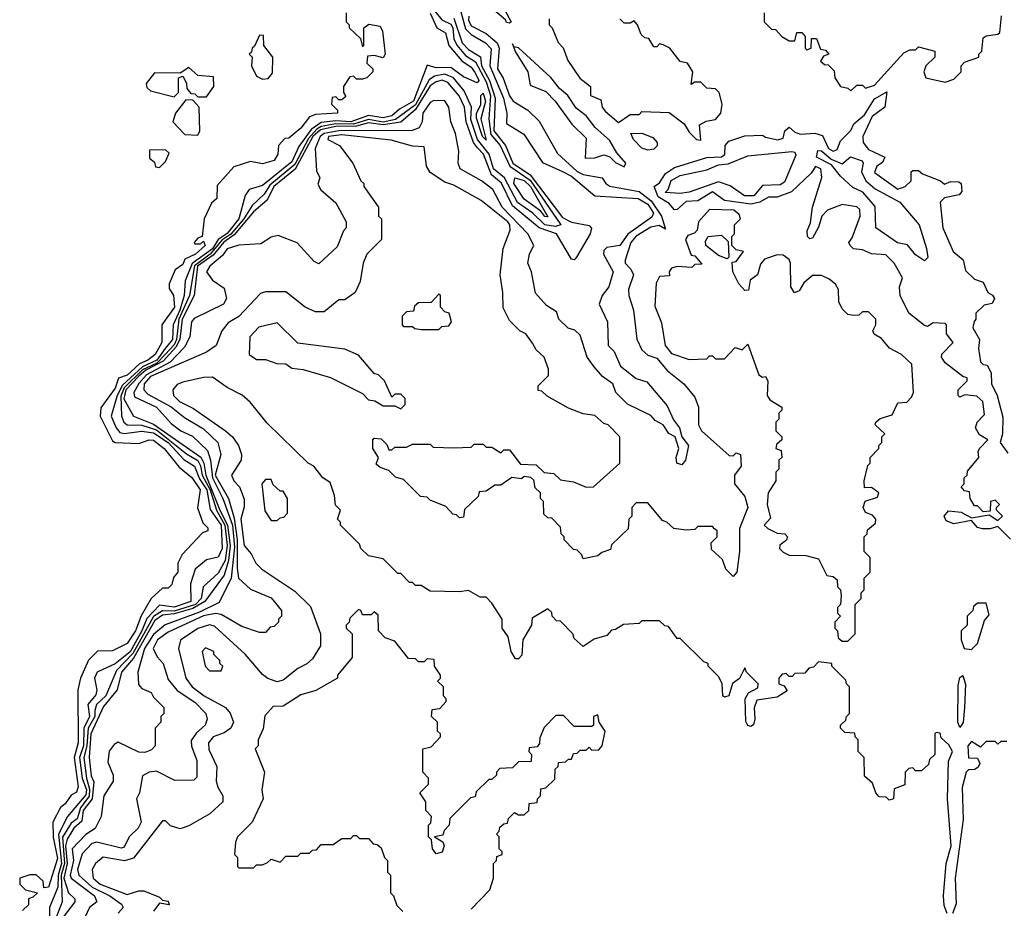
# Model space of a CAD drawing. Extents: x 2668140 to 2765664, y 823621 to 955240.
# Tile 54 of 256: x 2697990 to 2701336, y 861423 to 864442. Entities that reach past the tile are written whole.
import ezdxf

# ---------------------------------------------------------------- set-up
doc = ezdxf.new("R2010")
doc.units = 0

msp = doc.modelspace()

# ---------------------------------------------------------------- linework, layer by layer
at = {"layer": '0CON02XD'}
for points in [[(2699468.6, 864545), (2699505, 864411.4), (2699525, 864391.9), (2699573.7, 864363.7), (2699592.8, 864342.8), (2699587.9, 864285), (2699634.6, 864175), (2699646, 864125), (2699645, 864090), (2699703, 864053), (2699767, 863957), (2699835, 863926)], [(2699617.5, 864515), (2699660, 864435), (2699655, 864430), (2699645, 864432.5), (2699641.7, 864441.7), (2699528.3, 864538.3)], [(2699385, 864464.2), (2699408, 864415), (2699437, 864397), (2699448.6, 864355), (2699492.8, 864302.8), (2699525, 864280.8), (2699538, 864262), (2699550, 864235), (2699545, 864227.5), (2699497.9, 864247.9), (2699455, 864280), (2699405, 864278.8), (2699375, 864287.5), (2699328.2, 864165), (2699281.3, 864138.7), (2699254.4, 864115.6), (2699225, 864108.9), (2699175, 864116.5), (2699115.6, 864095.6), (2699065, 864098.7), (2699015, 864092.5), (2698980.4, 864069.6), (2698938.5, 864011.5), (2698915, 863959.4), (2698815, 863879.2), (2698770, 863865), (2698756.7, 863845), (2698734.4, 863765), (2698695, 863715.6), (2698664.7, 863695.3), (2698645, 863664), (2698576.4, 863613.6), (2698552.9, 863555), (2698548.9, 863505), (2698534.6, 863455), (2698511.1, 863405), (2698509.6, 863355), (2698484.7, 863325.3), (2698456.2, 863285), (2698407.7, 863262.3), (2698339.3, 863200.7), (2698321.5, 863165), (2698301.4, 863095), (2698317.5, 863055), (2698330, 863040), (2698345, 863035.7), (2698405, 863044.4), (2698445, 863037.9), (2698494.3, 863005), (2698547.9, 862947.9), (2698584.5, 862924.5), (2698601.6, 862881.6), (2698626.5, 862845), (2698637.8, 862777.8), (2698675.3, 862725), (2698678.5, 862645), (2698665, 862616.2), (2698625, 862606.7), (2698586.7, 862575), (2698570, 862525), (2698572, 862465), (2698515, 862445.5), (2698465, 862452.5), (2698422.4, 862407.6), (2698405.3, 862365), (2698365, 862294.5), (2698315, 862253.1), (2698253.3, 862225), (2698244, 862205), (2698252, 862165), (2698248.3, 862148.3), (2698221.4, 862115), (2698227.8, 862075), (2698208.5, 862035), (2698206.5, 861975), (2698192.9, 861935), (2698202.1, 861865), (2698216.5, 861825), (2698215, 861808.8), (2698152, 861735), (2698122.3, 861675), (2698132.2, 861575), (2698120.7, 861535), (2698120, 861495), (2698090.8, 861425), (2698091.9, 861295)], [(2699400.9, 864470.9), (2699425, 864442), (2699455, 864427.5), (2699462.2, 864415), (2699465.5, 864375.5), (2699476.7, 864355), (2699505, 864320), (2699538.9, 864298.9), (2699575, 864230.8), (2699590, 864185), (2699584.4, 864105), (2699591.6, 864051.6), (2699622.5, 864015), (2699656.4, 863945), (2699725, 863896.4), (2699828.8, 863745), (2699810.8, 863739.2), (2699775, 863745.6), (2699734.2, 863785), (2699681.4, 863821.4), (2699638.1, 863905), (2699600, 863935), (2699585.3, 863985.3), (2699546.4, 864035), (2699523.3, 864103.3), (2699525.5, 864145.5), (2699500.9, 864200.9), (2699464, 864245), (2699435, 864257.5), (2699400.2, 864249.8), (2699382, 864238), (2699335, 864153.1), (2699267.4, 864102.6), (2699225, 864094.3), (2699175, 864103.1), (2699125, 864086.7), (2699065, 864088.1), (2699015, 864079.7), (2698999.7, 864070.3), (2698971.3, 864038.7), (2698925, 863950), (2698840.4, 863879.6), (2698821.1, 863848.9), (2698779.6, 863810.4), (2698752.1, 863765), (2698707.1, 863712.9), (2698677.2, 863692.8), (2698637.8, 863645), (2698583.8, 863606.2), (2698566.9, 863505), (2698530.6, 863425), (2698523.4, 863355), (2698515, 863337.3), (2698484.7, 863305), (2698455.9, 863275), (2698407.8, 863252.2), (2698345, 863191.5), (2698333.4, 863163.4), (2698335.8, 863095), (2698344, 863075), (2698355.7, 863065.7), (2698405, 863064.5), (2698455, 863048), (2698556.9, 862966.9), (2698595, 862944.3), (2698605, 862926.2), (2698610, 862895), (2698637.4, 862845), (2698658.4, 862775), (2698687.5, 862725), (2698694.7, 862655), (2698688.2, 862605), (2698665, 862561.2), (2698613.3, 862515), (2698606.9, 862475), (2698587.3, 862455), (2698515, 862432.9), (2698475, 862433.2), (2698445, 862414.5), (2698375, 862288.2), (2698319.3, 862230.7), (2698282.5, 862145), (2698250.8, 862115), (2698245.5, 862095), (2698245.4, 862075), (2698222.7, 862035), (2698218.2, 861975), (2698208.5, 861935), (2698216.9, 861865), (2698227.7, 861827.7), (2698226.6, 861803.4), (2698196.2, 861763.8), (2698185, 861726.2), (2698165, 861712.5), (2698135.4, 861664.6), (2698142.4, 861575), (2698131.1, 861535), (2698133.8, 861445), (2698104.1, 861365)], [(2699100, 864465), (2699100, 864435), (2699110, 864425), (2699110, 864415), (2699148.3, 864378.3), (2699155, 864350), (2699160, 864355), (2699160, 864415), (2699177, 864427), (2699215, 864420), (2699223.3, 864403.3), (2699232.5, 864325), (2699225, 864312.5), (2699195, 864320), (2699171.7, 864318.3), (2699170, 864295), (2699190, 864275), (2699190, 864265), (2699170, 864245), (2699155, 864240), (2699135, 864240), (2699125, 864250), (2699111.7, 864248.3), (2699090, 864215), (2699090, 864195), (2699098.3, 864181.7), (2699085, 864170), (2699075, 864170), (2699065, 864180), (2699051.7, 864178.3), (2699050, 864155), (2699070, 864135), (2699070, 864125), (2698995, 864120), (2698975, 864112.5), (2698945, 864073.3), (2698905, 864040), (2698891.7, 864038.3), (2698870, 864015), (2698867.5, 863985), (2698855, 863963.3), (2698815, 863952.5), (2698775, 863960), (2698718.3, 863941.7), (2698661.7, 863878.3), (2698660, 863835), (2698641.7, 863818.3), (2698617.5, 863765), (2698610, 863705), (2698595, 863700), (2698582.5, 863685), (2698585, 863680), (2698605, 863680), (2698615, 863690), (2698620, 863675), (2698587.5, 863645), (2698551.7, 863628.3), (2698545, 863610), (2698518.3, 863591.7), (2698497.5, 863545), (2698498.3, 863528.3), (2698512.5, 863505), (2698515.8, 863465), (2698473.3, 863405), (2698473.3, 863345), (2698450, 863305), (2698425.3, 863284.7), (2698397.2, 863272.8), (2698355, 863234.4), (2698326.1, 863223.9), (2698315, 863190), (2698266.2, 863123.8), (2698263.3, 863095), (2698305, 863011.2), (2698315, 863006), (2698395, 863002.5), (2698430, 863015), (2698445, 863013.8), (2698481.2, 862985), (2698531.7, 862921.7), (2698575, 862886.7), (2698603.8, 862845), (2698593.9, 862783.9), (2698613, 862733), (2698630, 862715), (2698630, 862705), (2698611.7, 862698.3), (2698542.5, 862625), (2698527.5, 862595), (2698527.5, 862565), (2698513, 862547), (2698507, 862523), (2698495, 862510), (2698475, 862510), (2698436.7, 862475), (2698403.2, 862416.8), (2698383.8, 862365), (2698355, 862322.5), (2698305, 862297.5), (2698255, 862296.7), (2698223.9, 862266.1), (2698196.7, 862205), (2698187.5, 862165), (2698188.6, 861985), (2698175.5, 861935), (2698188.8, 861835)], [(2700520, 864465), (2700520, 864435), (2700545, 864410), (2700558.3, 864408.3), (2700580, 864385), (2700605, 864370), (2700625, 864370), (2700631.7, 864398.3), (2700648.3, 864398.3), (2700660, 864385), (2700660, 864345), (2700665, 864340), (2700680, 864345), (2700681.7, 864378.3), (2700698.3, 864378.3), (2700711.7, 864341.7), (2700728.3, 864338.3), (2700740, 864325), (2700721.7, 864318.3), (2700711.7, 864301.7), (2700725, 864290), (2700738.3, 864288.3), (2700758.3, 864268.3), (2700760, 864245), (2700780, 864215), (2700805, 864210), (2700815, 864200)], [(2699516.4, 864453.6), (2699515, 864440), (2699525, 864421.2), (2699575.7, 864395.7), (2699613.1, 864363.1), (2699620, 864345), (2699614.2, 864275), (2699633.1, 864243.1), (2699655, 864183.3), (2699666.7, 864165), (2699717.5, 864135), (2699755, 864097.5), (2699817.7, 863987.7), (2699885, 863925.8), (2699905, 863915.8), (2699970, 863905), (2699982.5, 863885), (2699996.1, 863876.1), (2700095, 863858.1), (2700136.2, 863826.2), (2700171.4, 863775), (2700185, 863730), (2700163, 863743), (2700135, 863737.5), (2700085, 863707.1), (2700067.5, 863685), (2700047.5, 863625), (2700047.5, 863615), (2700067.5, 863595), (2700076.2, 863575), (2700058.8, 863525), (2700060, 863505), (2700076.7, 863455), (2700087, 863357), (2700105, 863320), (2700125, 863302.5), (2700155, 863292.5), (2700190.5, 863250.5), (2700247.5, 863205), (2700285, 863160), (2700297.5, 863125), (2700297.5, 863065), (2700307.5, 863045), (2700401.7, 862961.7), (2700415, 862960), (2700425, 862970), (2700440, 862965), (2700442.5, 862925), (2700420, 862895), (2700420, 862865), (2700455, 862822.5), (2700464.4, 862785), (2700436.4, 862713.6), (2700436.2, 862635), (2700427.5, 862565), (2700415, 862550), (2700390, 862575), (2700378.3, 862608.3), (2700341.7, 862641.7), (2700340, 862665), (2700360, 862685), (2700360, 862705), (2700351.7, 862711.7), (2700345, 862720), (2700295, 862720), (2700285, 862710), (2700255, 862707.5), (2700213, 862713), (2700190, 862735), (2700175, 862740), (2700125, 862800), (2700085, 862800), (2700070, 862785), (2700070, 862755), (2700060, 862745), (2700058.3, 862711.7), (2700001.7, 862658.3), (2699998.3, 862641.7), (2699968.3, 862631.7), (2699955, 862620), (2699905, 862610), (2699900, 862625), (2699885, 862640), (2699871.7, 862641.7), (2699840, 862675), (2699840, 862685), (2699830, 862695), (2699828.3, 862718.3), (2699798.3, 862748.3), (2699785, 862750), (2699771.7, 862761.7), (2699770, 862805), (2699760, 862815), (2699760, 862835), (2699741.7, 862851.7), (2699737, 862877), (2699727, 862887), (2699705, 862890), (2699695, 862882.5), (2699663, 862887), (2699625, 862860), (2699605, 862860), (2699575, 862840), (2699551.7, 862838.3), (2699548.3, 862821.7), (2699501.7, 862778.3), (2699498.3, 862751.7), (2699485, 862750), (2699475, 862760), (2699461.7, 862761.7), (2699438.3, 862788.3), (2699385, 862810), (2699375, 862820), (2699351.7, 862821.7), (2699295, 862880), (2699267.5, 862887.5), (2699245, 862910), (2699215, 862920), (2699201.7, 862931.7), (2699210, 862955), (2699190, 862985), (2699190, 863015), (2699195, 863020), (2699218.3, 863018.3), (2699238.3, 862998.3), (2699245, 862980), (2699255, 862980), (2699265, 862990), (2699305, 862990), (2699325, 863000), (2699385, 863000), (2699395, 862990), (2699465, 862987.5), (2699525, 862990), (2699535, 863000), (2699565, 863000), (2699575, 862990), (2699595, 862990), (2699625, 862970), (2699635, 862980), (2699655, 862980), (2699691.7, 862931.7), (2699745, 862930), (2699773, 862903), (2699805, 862900), (2699828.3, 862878.3), (2699871.7, 862871.7), (2699915, 862853.3), (2699940, 862855), (2700030, 862935), (2700030, 863025), (2699990, 863065), (2699975, 863070), (2699945, 863097.5), (2699905, 863102.5), (2699855, 863122.5), (2699783, 863163), (2699765, 863180), (2699751.7, 863181.7), (2699751.7, 863198.3), (2699787, 863233), (2699787.5, 863255), (2699772.5, 863295), (2699745, 863320), (2699733, 863343), (2699710, 863375), (2699690, 863385), (2699655, 863420), (2699633.6, 863463.6), (2699632.5, 863515), (2699622.5, 863575), (2699633.3, 863665), (2699657, 863727), (2699656.2, 863745), (2699648.8, 863755), (2699558.3, 863828.3), (2699465, 863880), (2699435, 863890), (2699385, 863922.5), (2699372.5, 863945), (2699365, 864010), (2699325, 864012.5), (2699253, 864033), (2699085, 864050.6), (2699040, 864045), (2699037.5, 864035), (2699077.5, 864015), (2699122.5, 863955), (2699150, 863895), (2699160, 863885), (2699160, 863875), (2699210, 863805), (2699210, 863775), (2699220, 863765), (2699220, 863695), (2699170, 863645), (2699157.5, 863615), (2699147, 863553), (2699130, 863515), (2699095, 863490), (2699075, 863490), (2699025, 863450), (2698995, 863450), (2698960, 863465), (2698895, 863517.5), (2698825, 863517.5), (2698808.3, 863511.7), (2698735, 863433.3), (2698698.3, 863411.7), (2698677.5, 863385), (2698657.5, 863335), (2698625, 863312.5), (2698435, 863230), (2698413.1, 863205), (2698412, 863185), (2698425, 863170), (2698505, 863127.1), (2698550.6, 863090.6), (2698615, 863052), (2698663.3, 863005), (2698673.3, 862965), (2698654.7, 862895), (2698699.2, 862815), (2698718.8, 862748.8), (2698728.8, 862675), (2698728.7, 862578.7), (2698734.2, 862544.2), (2698775, 862507.5), (2698845, 862477.5), (2698880, 862435), (2698880, 862415), (2698870, 862405), (2698870, 862395), (2698855, 862380), (2698841.7, 862378.3), (2698825, 862360), (2698805, 862360), (2698745, 862380), (2698675, 862421.2), (2698655, 862424.2), (2698615, 862416.9), (2698495, 862360.8), (2698458.8, 862335), (2698443.8, 862305), (2698457, 862277), (2698477.5, 862255), (2698495, 862200), (2698525, 862163.3), (2698585, 862123.3), (2698622.5, 862085), (2698627.5, 862065), (2698620, 862045), (2698590.5, 862019.5), (2698573, 861993), (2698573.6, 861973.6), (2698592.5, 861925), (2698591.7, 861868.3), (2698581.7, 861858.3), (2698517, 861857), (2698455, 861888.8), (2698430, 861885), (2698407, 861873), (2698396.7, 861815), (2698387.5, 861795), (2698402.5, 861715), (2698392.5, 861695), (2698362.5, 861665), (2698345, 861630), (2698335, 861627.5), (2698252.3, 861647.7), (2698235, 861643.3), (2698202, 861608), (2698186, 861555), (2698191.2, 861535), (2698235.8, 861495), (2698296.2, 861465), (2698336.5, 861436.5), (2698341.2, 861425), (2698324.2, 861405.8)], [(2699465, 864446.9), (2699494, 864364), (2699515, 864341.4), (2699556.2, 864316.2), (2699560, 864285), (2699586.5, 864235), (2699606, 864175), (2699601.8, 864065), (2699640.9, 864015), (2699666.5, 863955), (2699725, 863915.5), (2699835, 863770), (2699865, 863754.3), (2699925, 863742.5), (2699933.3, 863733.3), (2699929.2, 863715), (2699882, 863635), (2699875, 863626.2), (2699865, 863628.8), (2699815, 863714.2), (2699755, 863734.4), (2699665, 863809.4), (2699627.2, 863887.2), (2699593.5, 863915), (2699566.7, 863985), (2699546.4, 864006.4)], [(2699790, 864445), (2699790, 864425), (2699800, 864415), (2699820, 864365), (2699837, 864347), (2699853, 864303), (2699893.6, 864243.6), (2699930, 864215), (2699930, 864185), (2699965, 864170), (2699970, 864145), (2699980.5, 864130.5), (2700025, 864092.5), (2700065, 864120), (2700095, 864120), (2700105, 864130), (2700197, 864127), (2700248.3, 864088.3), (2700265, 864060), (2700290, 864035), (2700305, 864032.5)], [(2700305, 864032.5), (2700300, 864085), (2700323, 864097), (2700355, 864102.5), (2700372.5, 864125), (2700377.5, 864155), (2700367.5, 864195), (2700355, 864207.5), (2700325, 864210), (2700305, 864230), (2700285, 864230), (2700271.7, 864221.7), (2700277.5, 864265), (2700260, 864295), (2700235, 864300), (2700200, 864345), (2700177, 864357), (2700165, 864360), (2700155, 864350), (2700145, 864350), (2700128.3, 864378.3), (2700115, 864380), (2700101.7, 864391.7), (2700090, 864425), (2700078.3, 864438.3), (2700065, 864430), (2700045, 864430), (2700030, 864445)], [(2700815, 864200), (2700835, 864220), (2700855, 864220), (2700865, 864210), (2700895, 864220), (2700995, 864330), (2701015, 864340), (2701035, 864340), (2701045, 864350), (2701100, 864335), (2701100, 864315), (2701070, 864285), (2701062.5, 864265), (2701070, 864245), (2701135, 864230), (2701165, 864240), (2701190, 864265), (2701190, 864285), (2701201.7, 864298.3), (2701250, 864315), (2701250, 864325), (2701260, 864335), (2701265, 864380), (2701275, 864387.5), (2701315, 864392.5), (2701321.7, 864398.3), (2701326.7, 864455)], [(2698815, 864240), (2698835, 864242.5), (2698849.3, 864260.7), (2698850, 864315), (2698820, 864355), (2698818.3, 864388.3), (2698805, 864390), (2698788.3, 864351.7), (2698780, 864345), (2698778.3, 864331.7), (2698770, 864325), (2698780, 864315), (2698777.5, 864285), (2698795, 864250), (2698815, 864240)], [(2700045, 863942.5), (2700050, 863955), (2700019.5, 863989.5), (2699995, 864032.5), (2699945.8, 864075.8), (2699915.7, 864115.7), (2699881.1, 864141.1), (2699853.3, 864185), (2699825, 864208.8), (2699795.7, 864245.7), (2699685, 864346.7), (2699670, 864350), (2699665, 864360), (2699673.9, 864333.9), (2699717.5, 864265), (2699725, 864220), (2699777.7, 864197.7), (2699810, 864165), (2699867, 864087), (2699915, 864040), (2699911.7, 863971.7), (2699945, 863972.5), (2699975, 863982.5), (2699996.1, 863976.1), (2700015, 863956.7), (2700045, 863942.5)], [(2698625, 864180), (2698650, 864215), (2698648.3, 864248.3), (2698595, 864252.5), (2698565, 864280), (2698535, 864260), (2698448.3, 864261.7), (2698420, 864225), (2698421.7, 864211.7), (2698435, 864200), (2698515, 864180), (2698530, 864195), (2698530, 864245), (2698545, 864250), (2698557, 864227), (2698558.3, 864208.3), (2698571.7, 864191.7), (2698585, 864190), (2698595, 864180), (2698625, 864180)], [(2699546.4, 864006.4), (2699532.7, 864025), (2699507.5, 864095), (2699502.2, 864145), (2699483.8, 864183.8), (2699445, 864229.2), (2699426.4, 864236.4), (2699405, 864231.5), (2699385, 864216.9), (2699335, 864137.1), (2699285, 864093.9), (2699225, 864084.8), (2699175, 864091.9), (2699135, 864080), (2699065, 864079.6), (2699011.9, 864068.1), (2698986.3, 864045), (2698926.1, 863933.9), (2698853.6, 863875), (2698831.2, 863828.8), (2698785, 863789.4), (2698718.6, 863711.4), (2698683.4, 863686.6), (2698647.7, 863642.3), (2698594.7, 863605), (2698582.9, 863505), (2698542.4, 863425), (2698533.8, 863355), (2698520.3, 863329.7), (2698477.8, 863282.2), (2698418.3, 863251.7), (2698395, 863231.4), (2698351.1, 863185), (2698344.3, 863154.3), (2698376.7, 863095), (2698445, 863067.9), (2698605.7, 862955.7), (2698615.8, 862935), (2698622.4, 862895), (2698670.3, 862775), (2698696.5, 862725), (2698704.8, 862655), (2698700.2, 862605), (2698685, 862554.2), (2698619.5, 862465), (2698579, 862441), (2698515, 862423.3), (2698475, 862418.9), (2698449.7, 862400.3), (2698377, 862273), (2698335.5, 862225), (2698321.1, 862165), (2698275, 862108.6), (2698232, 862015), (2698225.6, 861935), (2698233.1, 861873.1), (2698241.9, 861851.9), (2698236.6, 861795), (2698205.4, 861755), (2698201.6, 861718.4), (2698174.5, 861695), (2698151.9, 861658.1), (2698145.2, 861634.8), (2698151.3, 861575), (2698140, 861525), (2698155.6, 861475.6), (2698177.1, 861455), (2698176.9, 861445), (2698116.2, 861363.8)], [(2699575, 864032.5), (2699562.9, 864045), (2699542.7, 864107.3), (2699543.1, 864125), (2699557.5, 864152.5), (2699557.5, 864185), (2699565, 864192.5), (2699573.3, 864165), (2699557.5, 864105), (2699575, 864032.5)], [(2701357, 862677), (2701315, 862720), (2701288.3, 862711.7), (2701262.3, 862712.3), (2701245, 862716.7), (2701225, 862740), (2701165, 862728.8), (2701139.3, 862739.3), (2701132.5, 862755), (2701147, 862773), (2701189.3, 862769.3), (2701225, 862750), (2701285, 862760), (2701315, 862740), (2701330, 862755), (2701310, 862775), (2701310, 862785), (2701320, 862795), (2701305, 862810), (2701290, 862805), (2701288.3, 862771.7), (2701265, 862770), (2701245, 862790), (2701235, 862790), (2701220, 862815), (2701218.3, 862838.3), (2701201.7, 862841.7), (2701190, 862855), (2701200, 862865), (2701200, 862885), (2701210, 862895), (2701211.7, 862908.3), (2701250, 862955), (2701247.5, 862975), (2701252.5, 862985), (2701280, 863015), (2701252, 863032), (2701238.8, 863055), (2701243.8, 863075), (2701269.3, 863100.7), (2701263.3, 863145), (2701243, 863163), (2701202.5, 863167.5), (2701185, 863160), (2701180, 863165), (2701180, 863185), (2701210, 863215), (2701210, 863225), (2701195, 863230), (2701135, 863276.7), (2701122.5, 863295), (2701123.9, 863306.1), (2701162.5, 863345), (2701140, 863375), (2701140, 863405), (2701135, 863410), (2701095, 863412.5), (2701075, 863400), (2701065, 863402.5), (2701012.5, 863445), (2700982.5, 863505), (2700980, 863535), (2700990, 863565), (2700962.5, 863615), (2700933.3, 863643.3), (2700885, 863646.7), (2700855, 863660), (2700824.1, 863664.1), (2700812.5, 863675), (2700807.5, 863685), (2700819.5, 863700.5), (2700846.7, 863775), (2700845, 863797.5), (2700835, 863806.2), (2700785, 863813.8), (2700735.5, 863794.5), (2700715.8, 863775), (2700705, 863737.5), (2700685, 863700), (2700675, 863697.5), (2700667.5, 863705), (2700666.7, 863725), (2700678.3, 863751.7), (2700684.3, 863805), (2700715.8, 863905.8), (2700712.5, 863935), (2700695, 863943.3), (2700679.5, 863920.5), (2700612.7, 863857.3), (2700565, 863838.8), (2700535, 863838.8), (2700505, 863822.5), (2700475.7, 863815.7), (2700385, 863827.5), (2700345, 863857.1), (2700295, 863826.2), (2700255, 863824.2), (2700225, 863797.5), (2700215, 863796), (2700197.8, 863817.8), (2700160.3, 863840.3), (2700146.7, 863875), (2700165, 863887.5), (2700185, 863920), (2700215, 863940), (2700325, 863974), (2700375, 863976.7), (2700386.2, 863983.8), (2700387.5, 864015), (2700400.7, 864029.3), (2700455, 864047.5), (2700515, 864050), (2700525, 864042.5), (2700566.4, 864033.6), (2700585, 864040), (2700590, 864065), (2700605, 864077.5), (2700625, 864060), (2700643.6, 864053.6), (2700693, 864057), (2700718.8, 864048.8), (2700739.2, 864005), (2700755, 863995.8), (2700768.5, 864001.5), (2700779.5, 864030.5), (2700814.3, 864065.7), (2700825, 864088.8), (2700860.9, 864119.1), (2700895, 864173.3), (2700937.5, 864197.5), (2700930, 864145), (2700887.1, 864112.9), (2700856, 864045), (2700856.7, 864025), (2700875, 864001.2), (2700930, 863975), (2700923, 863957), (2700903.3, 863945), (2700895, 863922.5), (2700975, 863866.7), (2701000, 863875), (2701020, 863895), (2701020, 863925), (2701025, 863930), (2701045, 863930), (2701058.3, 863918.3), (2701120, 863895), (2701133, 863883), (2701155, 863892.5), (2701181.7, 863891.7), (2701190, 863885), (2701191.7, 863858.3), (2701183, 863847), (2701133, 863837), (2701118.3, 863821.7), (2701127.5, 863735), (2701162.5, 863655), (2701196.1, 863626.1), (2701205, 863590), (2701235, 863560), (2701265, 863550), (2701280, 863515), (2701296.4, 863506.4), (2701303.3, 863495), (2701295, 863477.5), (2701267.5, 863472.5), (2701240, 863445), (2701240, 863425), (2701233.6, 863416.4), (2701230, 863395), (2701252.5, 863355), (2701248.8, 863325), (2701255, 863280), (2701265, 863270), (2701278.3, 863268.3), (2701291.7, 863241.7), (2701293.3, 863205), (2701312.5, 863165), (2701332, 863092), (2701330.8, 863035), (2701322.5, 863005), (2701348.8, 862968.8)], [(2699835, 863926), (2699865, 863910), (2699945, 863844), (2700092.5, 863835), (2700125, 863815.5), (2700144.3, 863785), (2700138.3, 863771.7), (2700056.4, 863713.6), (2700030, 863675), (2699985, 863668), (2699975, 863657.5), (2699973.8, 863645), (2700007.5, 863585), (2699992.5, 863535), (2699970, 863505), (2699960, 863475), (2699987.5, 863415), (2699990, 863335), (2700010, 863315), (2700032.5, 863265), (2700085, 863222.5), (2700121.2, 863211.2), (2700190.5, 863130.5), (2700212.6, 863082.6), (2700232.9, 863055), (2700240, 863025), (2700263.1, 862995), (2700253.3, 862945), (2700240, 862930), (2700223.3, 862935), (2700220.8, 862955), (2700230, 862985), (2700217.5, 863025), (2700195.8, 863035.8), (2700176.7, 863065), (2700150, 863080), (2700135, 863097.5), (2700056, 863136), (2700015.8, 863175.8), (2700005.8, 863205), (2699970.3, 863230.3), (2699943, 863263), (2699918.8, 863295), (2699895, 863370), (2699877, 863387), (2699853.6, 863393.6), (2699822.5, 863425), (2699815, 863450), (2699780.7, 863470.7), (2699743.3, 863513.3), (2699730, 863585), (2699717.5, 863615), (2699723, 863647), (2699737.5, 863675), (2699717.5, 863715), (2699630, 863805), (2699598, 863865), (2699560, 863895), (2699487.5, 863935), (2699480, 863955), (2699482.5, 863995), (2699471.2, 864055), (2699455.8, 864095), (2699448.8, 864145), (2699435, 864166.7), (2699398, 864168), (2699385, 864161.2), (2699360, 864125), (2699357.5, 864095), (2699347.5, 864075), (2699323.8, 864066.2), (2699075, 864064.1), (2699025, 864055.7), (2699010.8, 864045), (2698994.4, 864005), (2698998.3, 863928.3), (2699010, 863905), (2699003, 863883), (2699013.6, 863863.6), (2699065, 863820), (2699100, 863755), (2699100, 863735), (2699090, 863725), (2699069.3, 863670.7), (2699007, 863613), (2698990.7, 863620.7), (2698933.6, 863683.6), (2698868.3, 863708.3), (2698845, 863703.3), (2698809.3, 863680.7), (2698735, 863676.2), (2698695, 863664), (2698678.8, 863641.2), (2698635.8, 863605), (2698624.4, 863585), (2698645, 863556.7), (2698685, 863530), (2698692.5, 863495), (2698682.5, 863475), (2698583, 863427), (2698574.3, 863415), (2698568.8, 863365), (2698550.4, 863329.6), (2698501.6, 863278.4), (2698420.7, 863235), (2698395, 863206.4), (2698377.5, 863175), (2698380.5, 863160.5), (2698455, 863126), (2698505, 863070), (2698537.5, 863045), (2698577.3, 863027.3), (2698628.2, 862978.2), (2698638.5, 862945), (2698645.3, 862885), (2698680, 862815), (2698712.8, 862725), (2698720.3, 862649.7), (2698709.2, 862545), (2698668.1, 862461.9), (2698601.5, 862428.5), (2698484.6, 862385.4), (2698445, 862353.1), (2698414.7, 862305), (2698392, 862225), (2698393.6, 862183.6), (2698405, 862170), (2698436.4, 862156.4), (2698445, 862140), (2698480, 862105), (2698480, 862085), (2698470, 862075), (2698470, 862055), (2698450, 862035), (2698450, 861975), (2698438.3, 861961.7), (2698415, 861952.5), (2698395, 861953.3), (2698325, 861987.5), (2698310.7, 861979.3), (2698293.9, 861956.1), (2698289.3, 861919.3), (2698307.5, 861875), (2698307.5, 861855), (2698276.2, 861805), (2698266.7, 861735), (2698246, 861694), (2698215, 861674), (2698168.9, 861625), (2698172.7, 861585), (2698161.5, 861535), (2698164.6, 861525), (2698244, 861465), (2698252.5, 861445), (2698226.7, 861425), (2698203.8, 861375)], [(2698595, 864050), (2698602.5, 864065), (2698600, 864145), (2698578.3, 864168.3), (2698555, 864170), (2698520, 864125), (2698510, 864095), (2698551.7, 864051.7), (2698595, 864050)], [(2700125, 863999.2), (2700105, 864005.8), (2700076.2, 864035), (2700067.5, 864055), (2700105, 864057.1), (2700141.7, 864041.7), (2700156.7, 864025), (2700156.1, 864013.9), (2700145, 864002.5), (2700125, 863999.2)], [(2698465, 863940), (2698485, 863960), (2698498.3, 863988.3), (2698485, 864000), (2698431.7, 863998.3), (2698431.7, 863971.7), (2698448.3, 863958.3), (2698451.7, 863941.7), (2698465, 863940)], [(2700453.4, 863843.4), (2700405, 863877.5), (2700365, 863890.8), (2700265, 863855.8), (2700235, 863851.4), (2700183.3, 863855), (2700194.4, 863865.6), (2700204.6, 863895.4), (2700235, 863913.3), (2700325, 863931.9), (2700365, 863949.4), (2700397.9, 863952.1), (2700465, 863979.2), (2700613.9, 863993.9), (2700625, 863992.5), (2700628.3, 863981.7), (2700589.5, 863890.5), (2700575, 863881.2), (2700515, 863878.8), (2700485, 863844.2), (2700453.4, 863843.4)], [(2701065, 863622.5), (2701035, 863643.3), (2701007.3, 863677.3), (2700973.9, 863683.9), (2700900, 863735), (2700897.3, 863807.3), (2700855.7, 863855.7), (2700821.7, 863871.7), (2700780, 863910), (2700749.2, 863949.2), (2700698, 863975), (2700702.3, 863997.7), (2700715, 863996.2), (2700748, 863968), (2700785, 863952.5), (2700813.9, 863976.1), (2700853, 863963), (2700856.7, 863955), (2700851.2, 863925), (2700866, 863895), (2700897.8, 863867.8), (2700981.7, 863821.7), (2701046.7, 863745), (2701072, 863665), (2701076.1, 863633.9), (2701065, 863622.5)], [(2699785, 863772.5), (2699775, 863773.8), (2699761.2, 863791.2), (2699705, 863832), (2699670, 863885), (2699672.5, 863905), (2699705, 863895.6), (2699726.4, 863875), (2699785, 863772.5)], [(2700805, 862330), (2700830, 862355), (2700830, 862455), (2700850, 862475), (2700850, 862495), (2700860, 862505), (2700860, 862545), (2700880, 862565), (2700880, 862615), (2700860, 862635), (2700860, 862685), (2700870, 862695), (2700871.7, 862708.3), (2700898.3, 862731.7), (2700900, 862745), (2700888.3, 862758.3), (2700865, 862767.5), (2700856.7, 862785), (2700863.6, 862806.4), (2700905, 862820), (2700910, 862835), (2700885, 862852.5), (2700861.7, 862851.7), (2700860, 862875), (2700873, 862927), (2700880, 862935), (2700880, 862955), (2700910, 862985), (2700910, 862995), (2700920, 863005), (2700920, 863025), (2700930, 863035), (2700897.5, 863065), (2700900, 863075), (2700915, 863086.7), (2700955, 863100), (2700975, 863140), (2701005, 863142.5), (2701020.7, 863159.3), (2701027.5, 863175), (2701021.7, 863271.7), (2700987.5, 863305), (2700946.1, 863326.1), (2700919.3, 863359.3), (2700893.6, 863373.6), (2700890, 863385), (2700900, 863405), (2700900, 863425), (2700875, 863450), (2700855, 863450), (2700841.7, 863438.3), (2700825, 863437.5), (2700805, 863440), (2700785, 863460), (2700773.6, 863483.6), (2700773.3, 863525), (2700763, 863543), (2700740.7, 863560.7), (2700715, 863572.5), (2700685, 863572.5), (2700655, 863547.5), (2700639.3, 863520.7), (2700623.6, 863513.6), (2700611.2, 863535), (2700610, 863615), (2700605, 863627.5), (2700585, 863642.5), (2700565, 863643.3), (2700521.7, 863628.3), (2700508.3, 863611.7), (2700497.5, 863575), (2700473, 863557), (2700467, 863523), (2700455, 863522.5), (2700434, 863545), (2700413.8, 863585), (2700411.7, 863618.3), (2700425, 863620), (2700450, 863655), (2700425, 863660), (2700410, 863675), (2700410, 863705), (2700420, 863715), (2700420, 863745), (2700440, 863765), (2700435, 863780), (2700417.5, 863795), (2700335, 863796.7), (2700296.7, 863755), (2700293, 863727), (2700283.6, 863716.4), (2700260.7, 863709.3), (2700252.5, 863695), (2700271.7, 863641.7), (2700285, 863640), (2700308.3, 863611.7), (2700285, 863610), (2700275, 863600), (2700225, 863603.3), (2700205, 863597.5), (2700197.5, 863585), (2700198.3, 863571.7), (2700165, 863570), (2700153, 863547), (2700148.3, 863468.3), (2700171.7, 863411.7), (2700183.3, 863335), (2700205, 863307.5), (2700265, 863287.5), (2700325, 863290), (2700335, 863300), (2700345, 863300), (2700355, 863290), (2700385, 863290), (2700421.7, 863328.3), (2700445, 863320), (2700465, 863340), (2700502.5, 863235), (2700515, 863227.5), (2700525, 863230), (2700532.5, 863215), (2700530, 863165), (2700540, 863150), (2700580, 863125), (2700580, 863115), (2700570, 863105), (2700570, 863085), (2700560, 863075), (2700560, 863045), (2700580, 863025), (2700580, 863015), (2700561.7, 862998.3), (2700560, 862985), (2700578.3, 862978.3), (2700580, 862955), (2700570, 862945), (2700570, 862915), (2700560, 862905), (2700560, 862875), (2700533.8, 862835), (2700530, 862795), (2700541.7, 862748.3), (2700520, 862725), (2700533.3, 862713.3), (2700565, 862697.5), (2700590, 862695), (2700600, 862685), (2700596.4, 862673.6), (2700573, 862657), (2700572.5, 862645), (2700585, 862632.5), (2700605, 862622.5), (2700661.7, 862621.7), (2700705, 862610), (2700733.6, 862553.6), (2700755, 862550), (2700768.3, 862538.3), (2700770, 862515), (2700780, 862505), (2700782.5, 862485), (2700780, 862455), (2700770, 862445), (2700770, 862425), (2700780, 862415), (2700760, 862395), (2700760, 862375), (2700770, 862365), (2700771.7, 862341.7), (2700785, 862330), (2700805, 862330)], [(2700395, 863630), (2700365, 863641.2), (2700322.5, 863675), (2700320.7, 863689.3), (2700330, 863705), (2700375, 863710), (2700398.3, 863688.3), (2700400, 863635), (2700395, 863630)], [(2699415, 863390), (2699425, 863400), (2699448.3, 863401.7), (2699457.5, 863415), (2699450, 863445), (2699435, 863450), (2699420, 863465), (2699420, 863505), (2699415, 863510), (2699388.3, 863481.7), (2699345, 863480), (2699331.7, 863468.3), (2699328.3, 863451.7), (2699305, 863450), (2699290, 863435), (2699290, 863405), (2699295, 863400), (2699325, 863400), (2699333, 863393), (2699355, 863390), (2699415, 863390)], [(2699285, 863120), (2699300, 863135), (2699300, 863155), (2699285, 863170), (2699265, 863170), (2699255, 863160), (2699230, 863215), (2699210, 863235), (2699195, 863240), (2699141.7, 863301.7), (2699095, 863322.5), (2698935, 863342.5), (2698865, 863412.5), (2698803, 863397), (2698772.5, 863365), (2698770, 863305), (2698795, 863287.5), (2698825, 863287.5), (2698863.6, 863273.6), (2698895, 863272.5), (2698915, 863257.5), (2698953, 863253), (2699046.4, 863226.4), (2699155, 863172.5), (2699175, 863150), (2699197, 863147), (2699225, 863130), (2699265, 863130), (2699285, 863120)], [(2701142, 861405), (2701132.1, 861432.1), (2701130, 861465), (2701138.6, 861575), (2701156, 861635), (2701143.3, 861795), (2701147, 861923), (2701160, 861955), (2701148.3, 861978.3), (2701121.7, 862001.7), (2701118.3, 862018.3), (2701105, 862020), (2701100, 862015), (2701100, 861945), (2701081.7, 861928.3), (2701078.3, 861911.7), (2701055, 861890), (2701035, 861890), (2701025, 861900), (2701011.7, 861898.3), (2701000, 861885), (2700998.3, 861841.7), (2700961.7, 861828.3), (2700960, 861795), (2700945, 861790), (2700935, 861800), (2700911.7, 861801.7), (2700900, 861815), (2700888.3, 861848.3), (2700861.7, 861871.7), (2700860, 861935), (2700840, 861955), (2700840, 861995), (2700830, 862005), (2700828.3, 862018.3), (2700795, 862020), (2700780, 862035), (2700780, 862045), (2700798.3, 862061.7), (2700800, 862075), (2700810, 862085), (2700810, 862175), (2700800, 862185), (2700798.3, 862198.3), (2700750, 862245), (2700750, 862255), (2700705, 862260), (2700688.3, 862241.7), (2700671.7, 862238.3), (2700658.3, 862221.7), (2700625, 862220), (2700615, 862210), (2700605, 862210), (2700595, 862220), (2700581.7, 862218.3), (2700570, 862205), (2700570, 862185), (2700588.3, 862178.3), (2700598.3, 862161.7), (2700565, 862140), (2700495, 862130), (2700486.4, 862103.6), (2700488.8, 862065), (2700483.8, 862046.2), (2700475, 862040), (2700465, 862043.3), (2700457.7, 862057.7), (2700456.1, 862133.9), (2700467.5, 862155), (2700498.3, 862171.7), (2700500, 862185), (2700460, 862225), (2700455, 862240), (2700436.4, 862203.6), (2700413, 862187), (2700400, 862145), (2700385, 862140), (2700380, 862145), (2700377, 862187), (2700365, 862210), (2700330, 862245), (2700330, 862255), (2700315, 862260), (2700235, 862340), (2700225, 862340), (2700195, 862380), (2700183, 862383), (2700165, 862400), (2700105, 862400), (2700095, 862390), (2700042.5, 862387.5), (2700015, 862370), (2700001.7, 862368.3), (2699985, 862350), (2699943, 862337), (2699905, 862312.5), (2699875, 862340), (2699870, 862355), (2699828.3, 862398.3), (2699815, 862400), (2699800, 862415), (2699798.3, 862428.3), (2699785, 862440), (2699731.7, 862408.3), (2699730, 862385), (2699700, 862335), (2699697, 862283), (2699685, 862270), (2699675, 862270), (2699660, 862295), (2699650, 862345), (2699630, 862375), (2699630, 862405), (2699595, 862460), (2699575, 862480), (2699555, 862480), (2699515, 862502.5), (2699485, 862497.5), (2699385, 862500), (2699355, 862520), (2699335, 862520), (2699325, 862530), (2699315, 862530), (2699285, 862560), (2699275, 862560), (2699225, 862610), (2699175, 862620), (2699150, 862645), (2699145, 862660), (2699080, 862725), (2699080, 862735), (2699070, 862745), (2699080, 862775), (2699063, 862793), (2699060, 862825), (2699045, 862870), (2699020, 862885), (2698990, 862925), (2698970, 862935), (2698830.7, 863070.7), (2698773, 863143), (2698746.4, 863166.4), (2698695, 863192.5), (2698645, 863227.5), (2698615, 863226.7), (2698545, 863210), (2698525, 863202.5), (2698510, 863185), (2698512.5, 863165), (2698533.3, 863145), (2698580.5, 863120.5), (2698690, 863045), (2698713.3, 863025), (2698733.3, 862995), (2698743.8, 862965), (2698743.3, 862945), (2698710, 862895), (2698717.5, 862875), (2698737.5, 862855), (2698753, 862813), (2698753, 862787), (2698742, 862745), (2698752.5, 862655), (2698777, 862627), (2698792.5, 862595), (2698812.5, 862575), (2698925, 862500), (2698978.3, 862448.3), (2699012.5, 862355), (2699012.5, 862315), (2698985, 862270), (2698966.4, 862253.6), (2698935, 862237.5), (2698885, 862197.5), (2698865, 862192.5), (2698833.3, 862203.3), (2698815, 862217.5), (2698755.9, 862285.9), (2698651.7, 862381.7), (2698635, 862386), (2698595, 862374), (2698536.4, 862333.6), (2698530, 862305), (2698554.2, 862204.2), (2698576.7, 862175), (2698616.7, 862145), (2698690, 862105), (2698705.9, 862085.9), (2698716.7, 862055), (2698707.5, 862035), (2698685, 862018.8), (2698647.5, 862005), (2698631.2, 861985), (2698632.7, 861962.7), (2698660, 861905), (2698657.5, 861855), (2698663.8, 861833.8), (2698680, 861805), (2698680, 861785), (2698636.1, 861743.9), (2698565, 861702.5), (2698535, 861692.5), (2698503, 861703), (2698485, 861720), (2698475, 861720), (2698377.3, 861592.7), (2698346.1, 861583.9), (2698274, 861596), (2698247.5, 861575), (2698236.7, 861555), (2698240, 861525), (2698263.3, 861505), (2698355, 861470), (2698395, 861482.5), (2698411.7, 861481.7), (2698465, 861460), (2698475, 861450), (2698495, 861447.5), (2698497.5, 861435), (2698465, 861440), (2698445, 861412.5)], [(2698865, 862740), (2698875, 862750), (2698888.3, 862751.7), (2698900, 862765), (2698900, 862815), (2698885, 862840), (2698875, 862840), (2698851.7, 862861.7), (2698845, 862880), (2698825, 862880), (2698812.5, 862865), (2698823.6, 862773.6), (2698845, 862740), (2698865, 862740)], [(2701225, 862302.5), (2701245, 862322.5), (2701269.5, 862400.5), (2701285, 862420), (2701275, 862460), (2701245, 862460), (2701231.7, 862448.3), (2701230, 862435), (2701210, 862415), (2701210, 862385), (2701190, 862365), (2701190, 862335), (2701200, 862305), (2701225, 862302.5)], [(2699525, 861420), (2699587.5, 861485), (2699600, 861525), (2699600, 861575), (2699610, 861585), (2699611.7, 861598.3), (2699630, 861605), (2699630, 861615), (2699620, 861625), (2699620, 861665), (2699610, 861675), (2699620, 861685), (2699621.7, 861698.3), (2699635, 861710), (2699648.3, 861711.7), (2699651.7, 861728.3), (2699671.7, 861748.3), (2699685, 861740), (2699705, 861740), (2699720, 861755), (2699721.7, 861778.3), (2699748.3, 861781.7), (2699750, 861795), (2699760, 861805), (2699761.7, 861828.3), (2699778.3, 861831.7), (2699808.3, 861861.7), (2699810, 861895), (2699820, 861905), (2699821.7, 861918.3), (2699845, 861920), (2699855, 861930), (2699865, 861930), (2699871.7, 861948.3), (2699885, 861950), (2699895, 861960), (2699915, 861960), (2699925, 861970), (2699935, 861960), (2699958.3, 861961.7), (2699970, 861975), (2699980, 862025), (2699960, 862055), (2699955, 862080), (2699940, 862075), (2699940, 862045), (2699935, 862040), (2699875, 862040), (2699838.3, 862078.3), (2699811.7, 862078.3), (2699773, 862037), (2699758.3, 862001.7), (2699757, 861983), (2699748.3, 861971.7), (2699721.7, 861968.3), (2699720, 861955), (2699730, 861945), (2699728.3, 861921.7), (2699685, 861920), (2699665, 861900), (2699621.7, 861898.3), (2699610, 861885), (2699610, 861875), (2699595, 861860), (2699585, 861860), (2699541.7, 861818.3), (2699538.3, 861801.7), (2699521.7, 861798.3), (2699451.7, 861728.3), (2699450, 861705), (2699433, 861687), (2699428.3, 861671.7), (2699400, 861665), (2699428.3, 861648.3), (2699432.5, 861635), (2699426.4, 861613.6), (2699405, 861607.5), (2699392.5, 861625), (2699390, 861655), (2699380, 861665), (2699380, 861705), (2699387, 861713), (2699390, 861735), (2699370, 861755), (2699370, 861785), (2699350, 861815), (2699380, 861845), (2699380, 861865), (2699360, 861885), (2699360, 861965), (2699388.3, 861971.7), (2699420, 862005), (2699420, 862015), (2699410, 862025), (2699410, 862055), (2699390, 862075), (2699391.7, 862098.3), (2699418.3, 862101.7), (2699440, 862125), (2699440, 862135), (2699430, 862145), (2699430, 862175), (2699410, 862195), (2699420, 862205), (2699420, 862215), (2699400, 862245), (2699398.3, 862268.3), (2699375, 862270), (2699365, 862260), (2699345, 862260), (2699335, 862270), (2699311.7, 862271.7), (2699265, 862330), (2699231.7, 862341.7), (2699210, 862365), (2699208.3, 862418.3), (2699195, 862430), (2699185, 862420), (2699155, 862420), (2699150, 862435), (2699141.7, 862438.3), (2699111.7, 862408.3), (2699110, 862395), (2699100, 862385), (2699100, 862375), (2699120, 862355), (2699120, 862275), (2699070, 862215), (2699070, 862205), (2698997, 862163), (2698945, 862147.5), (2698885, 862110), (2698851.7, 862108.3), (2698823, 862077), (2698817, 862033), (2698800, 861995), (2698800, 861975), (2698790, 861965), (2698822.5, 861885), (2698812.5, 861825), (2698817.5, 861795), (2698780, 861715), (2698730, 861665), (2698723, 861647), (2698720, 861605), (2698730, 861595), (2698730, 861565), (2698735, 861560), (2698785, 861560), (2698795, 861570), (2698815, 861570), (2698831.7, 861578.3), (2698845, 861590), (2698875, 861580), (2698895, 861600), (2698935, 861600), (2698945, 861610), (2698975, 861610), (2698985, 861620), (2698998.3, 861621.7), (2699015, 861640), (2699055, 861640), (2699085, 861660), (2699115, 861660), (2699125, 861670), (2699135, 861670), (2699145, 861660), (2699175, 861660), (2699191.7, 861641.7), (2699205, 861640), (2699218.3, 861628.3), (2699230, 861595), (2699240, 861585), (2699240, 861545), (2699250, 861535), (2699250, 861475), (2699260, 861465), (2699271.7, 861431.7), (2699291.7, 861411.7)], [(2698675, 862230), (2698680, 862245), (2698670, 862255), (2698670, 862265), (2698650, 862285), (2698650, 862295), (2698621.7, 862308.3), (2698610, 862295), (2698620, 862245), (2698635, 862230), (2698675, 862230)], [(2701185, 862037.5), (2701178, 862055), (2701179.7, 862180.3), (2701185, 862207.5), (2701195, 862213.3), (2701204.2, 862184.2), (2701201.5, 862105), (2701196.5, 862053.5), (2701185, 862037.5)], [(2701345, 861990), (2701325, 861990), (2701315, 861980), (2701305, 861990), (2701275, 861990), (2701255, 861970), (2701225, 861990), (2701212, 861975), (2701214.2, 861934.2), (2701245, 861932.5), (2701253.3, 861915), (2701248, 861902), (2701236, 861894), (2701215, 861893.3), (2701206.7, 861885), (2701192.7, 861832.7), (2701196.2, 861725), (2701169.4, 861525), (2701172.4, 861437.6), (2701160, 861405)], [(2698188.8, 861835), (2698183, 861817), (2698165, 861807.5), (2698145, 861777.5), (2698128.8, 861765), (2698102.5, 861715), (2698103.9, 861663.9), (2698118.3, 861591.7), (2698087.5, 861495), (2698071.7, 861491.7), (2698070, 861515), (2698046.4, 861536.4), (2698025, 861536.7), (2697990, 861525), (2697990, 861505), (2698010, 861485), (2698050, 861475), (2698035, 861460), (2698020, 861455), (2698020, 861435), (2698000, 861415)]]:
    msp.add_lwpolyline(points, dxfattribs=at)

doc.saveas('drawing.dxf')
